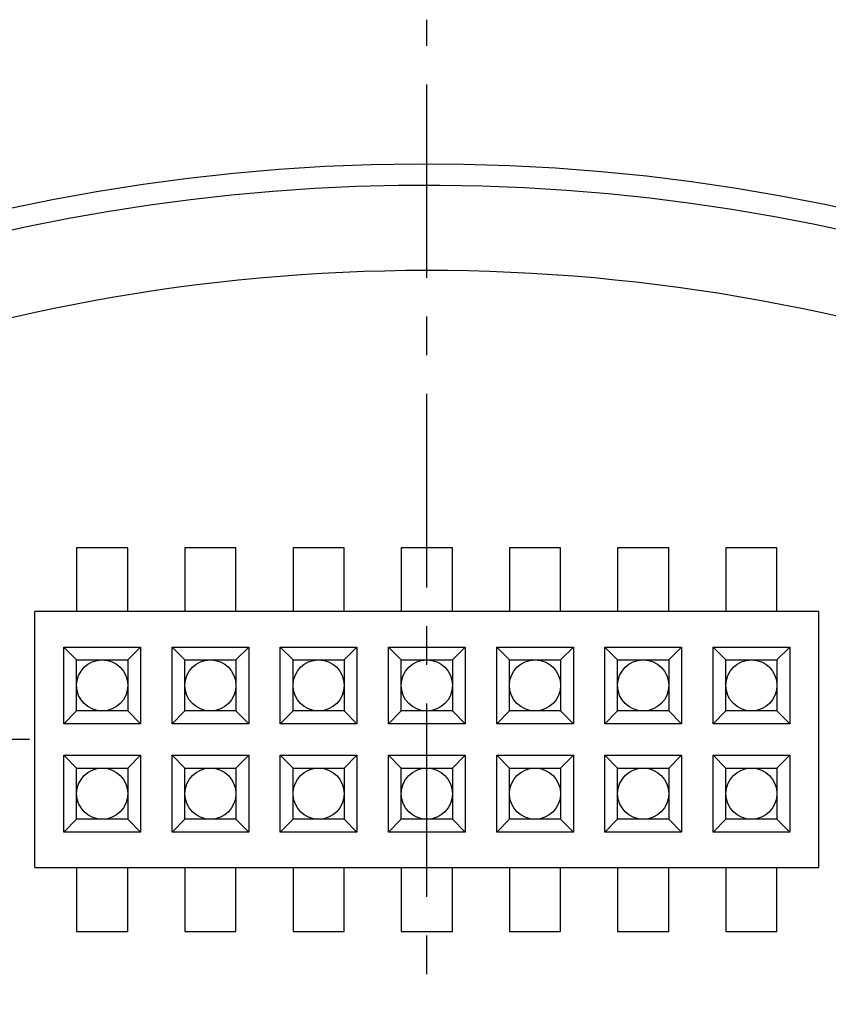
# Model space of a CAD drawing. Header units: millimetres. Extents: x -117 to 182, y -33 to 89.
# Tile 120 of 135: x 139 to 149, y 47 to 58. Entities that reach past the tile are written whole.
import ezdxf

# ---------------------------------------------------------------- set-up
doc = ezdxf.new("R2010")
doc.units = ezdxf.units.MM
doc.header["$LTSCALE"] = 1.21
doc.header["$MEASUREMENT"] = 0
doc.header["$PDMODE"] = 3
doc.header["$PDSIZE"] = 0.3125
doc.linetypes.add('CENTER', pattern=[0.6, 0.375, -0.075, 0.075, -0.075])
doc.layers.get('0').update_dxf_attribs({"linetype": 'CONTINUOUS'})
doc.layers.get('DEFPOINTS').update_dxf_attribs({"linetype": 'CONTINUOUS'})
doc.layers.add('Dim', color=3, linetype='CONTINUOUS', lineweight=25)
doc.styles.get("Standard").update_dxf_attribs({"font": 'txt', "width": 0.8})
doc.dimstyles.get("Standard").update_dxf_attribs({"dimtxt": 0.15625, "dimasz": 0.1875, "dimexe": 0.125, "dimexo": 0.0625, "dimgap": 0.09, "dimtad": 0, "dimtih": 1, "dimtoh": 1, "dimzin": 4, "dimdsep": 46, "dimtxsty": 'STANDARD', "dimblk": '_FILLED', "dimblk1": '_FILLED', "dimblk2": '_FILLED', "dimcen": 0.09, "dimazin": 1, "dimtp": 0.01, "dimtm": 0.01, "dimtfac": 1, "dimtofl": 0, "dimtmove": 0, "dimatfit": 3, "dimldrblk": '_FILLED', "dimfxl": 1, "dimtolj": 1, "dimtzin": 4, "dimarcsym": 0})

# ---------------------------------------------------------------- blocks, each defined once
blk = doc.blocks.new('_FILLED')
at = {"color": 0, "linetype": 'ByBlock'}
blk.add_solid([(0, 0), (-1, 0.1667), (-1, -0.1667)], dxfattribs=at)
blk = doc.blocks.new('*D24')
at = {"color": 0, "linetype": 'ByBlock', "lineweight": -2}
for p, q in [((139.223, 49.924), (108.616, 49.924)), ((108.741, 49.924), (108.741, 37.597)), ((108.741, 17.424), (108.741, 29.751)), ((139.223, 17.424), (108.616, 17.424))]:
    blk.add_line(p, q, dxfattribs=at)
at = {"layer": 'DEFPOINTS', "color": 0, "linetype": 'ByBlock'}
for p in [(139.285, 49.924), (139.285, 17.424)]:
    blk.add_point(p, dxfattribs=at)
at = {"color": 0, "linetype": 'ByBlock', "lineweight": -2, "xscale": 2, "yscale": 2, "zscale": 2}
for p, rotation in [((108.741, 49.924), 90), ((108.741, 17.424), 270)]:
    blk.add_blockref('_FILLED', p, dxfattribs=dict(at, rotation=rotation))
at = {"color": 0, "linetype": 'ByBlock', "lineweight": -2, "insert": (108.741, 33.674), "char_height": 2.5, "attachment_point": 5, "rotation": 90}
blk.add_mtext('\\A1;32.50', dxfattribs=at)

msp = doc.modelspace()

# ---------------------------------------------------------------- linework, layer by layer
at = {"color": 6, "linetype": 'CENTER', "ltscale": 5}
msp.add_line((143.885, 8.148), (143.885, 58.367), dxfattribs=at)
at = {"color": 7, "linetype": 'Continuous'}
for p, q in [((139.775, 52.174), (139.775, 51.424)), ((140.375, 52.174), (139.775, 52.174)), ((140.375, 51.424), (140.375, 52.174)), ((141.045, 52.174), (141.045, 51.424)), ((141.645, 52.174), (141.045, 52.174)), ((141.645, 51.424), (141.645, 52.174)), ((142.315, 52.174), (142.315, 51.424)), ((142.915, 52.174), (142.315, 52.174)), ((142.915, 51.424), (142.915, 52.174)), ((143.585, 52.174), (143.585, 51.424)), ((144.185, 52.174), (143.585, 52.174)), ((144.185, 51.424), (144.185, 52.174)), ((144.855, 52.174), (144.855, 51.424)), ((145.455, 52.174), (144.855, 52.174)), ((145.455, 51.424), (145.455, 52.174)), ((146.125, 52.174), (146.125, 51.424)), ((146.725, 52.174), (146.125, 52.174)), ((146.725, 51.424), (146.725, 52.174)), ((147.395, 52.174), (147.395, 51.424)), ((147.995, 52.174), (147.395, 52.174)), ((147.995, 51.424), (147.995, 52.174)), ((139.285, 48.424), (139.285, 51.424)), ((148.485, 51.424), (139.285, 51.424)), ((148.485, 48.424), (148.485, 51.424)), ((139.625, 50.109), (139.625, 51.009)), ((139.775, 50.859), (139.625, 51.009)), ((139.625, 51.009), (140.525, 51.009)), ((140.375, 50.859), (140.525, 51.009)), ((140.525, 51.009), (140.525, 50.109)), ((140.895, 50.109), (140.895, 51.009)), ((141.045, 50.859), (140.895, 51.009)), ((140.895, 51.009), (141.795, 51.009)), ((141.645, 50.859), (141.795, 51.009)), ((141.795, 51.009), (141.795, 50.109)), ((142.165, 50.109), (142.165, 51.009)), ((142.315, 50.859), (142.165, 51.009)), ((142.165, 51.009), (143.065, 51.009)), ((142.915, 50.859), (143.065, 51.009)), ((143.065, 51.009), (143.065, 50.109)), ((143.435, 50.109), (143.435, 51.009)), ((143.585, 50.859), (143.435, 51.009)), ((143.435, 51.009), (144.335, 51.009)), ((144.185, 50.859), (144.335, 51.009)), ((144.335, 51.009), (144.335, 50.109)), ((144.705, 50.109), (144.705, 51.009)), ((144.855, 50.859), (144.705, 51.009)), ((144.705, 51.009), (145.605, 51.009)), ((145.455, 50.859), (145.605, 51.009)), ((145.605, 51.009), (145.605, 50.109)), ((145.975, 50.109), (145.975, 51.009)), ((146.125, 50.859), (145.975, 51.009)), ((145.975, 51.009), (146.875, 51.009)), ((146.725, 50.859), (146.875, 51.009)), ((146.875, 51.009), (146.875, 50.109)), ((147.245, 50.109), (147.245, 51.009)), ((147.395, 50.859), (147.245, 51.009)), ((147.245, 51.009), (148.145, 51.009)), ((147.995, 50.859), (148.145, 51.009)), ((148.145, 51.009), (148.145, 50.109)), ((139.775, 50.259), (139.775, 50.859)), ((139.775, 50.859), (140.375, 50.859)), ((140.375, 50.859), (140.375, 50.259)), ((141.045, 50.259), (141.045, 50.859)), ((141.045, 50.859), (141.645, 50.859)), ((141.645, 50.859), (141.645, 50.259)), ((142.315, 50.259), (142.315, 50.859)), ((142.315, 50.859), (142.915, 50.859)), ((142.915, 50.859), (142.915, 50.259)), ((143.585, 50.259), (143.585, 50.859)), ((143.585, 50.859), (144.185, 50.859)), ((144.185, 50.859), (144.185, 50.259)), ((144.855, 50.259), (144.855, 50.859)), ((144.855, 50.859), (145.455, 50.859)), ((145.455, 50.859), (145.455, 50.259)), ((146.125, 50.259), (146.125, 50.859)), ((146.125, 50.859), (146.725, 50.859)), ((146.725, 50.859), (146.725, 50.259)), ((147.395, 50.259), (147.395, 50.859)), ((147.395, 50.859), (147.995, 50.859)), ((147.995, 50.859), (147.995, 50.259)), ((139.775, 50.259), (139.625, 50.109)), ((140.375, 50.259), (139.775, 50.259)), ((140.375, 50.259), (140.525, 50.109)), ((141.045, 50.259), (140.895, 50.109)), ((141.645, 50.259), (141.045, 50.259)), ((141.645, 50.259), (141.795, 50.109)), ((142.315, 50.259), (142.165, 50.109)), ((142.915, 50.259), (142.315, 50.259)), ((142.915, 50.259), (143.065, 50.109)), ((143.585, 50.259), (143.435, 50.109)), ((144.185, 50.259), (143.585, 50.259)), ((144.185, 50.259), (144.335, 50.109)), ((144.855, 50.259), (144.705, 50.109)), ((145.455, 50.259), (144.855, 50.259)), ((145.455, 50.259), (145.605, 50.109)), ((146.125, 50.259), (145.975, 50.109)), ((146.725, 50.259), (146.125, 50.259)), ((146.725, 50.259), (146.875, 50.109)), ((147.395, 50.259), (147.245, 50.109)), ((147.995, 50.259), (147.395, 50.259)), ((147.995, 50.259), (148.145, 50.109)), ((140.525, 50.109), (139.625, 50.109)), ((141.795, 50.109), (140.895, 50.109)), ((143.065, 50.109), (142.165, 50.109)), ((144.335, 50.109), (143.435, 50.109)), ((145.605, 50.109), (144.705, 50.109)), ((146.875, 50.109), (145.975, 50.109)), ((148.145, 50.109), (147.245, 50.109)), ((139.625, 48.839), (139.625, 49.739)), ((139.775, 49.589), (139.625, 49.739)), ((139.625, 49.739), (140.525, 49.739)), ((140.375, 49.589), (140.525, 49.739)), ((140.525, 49.739), (140.525, 48.839)), ((140.895, 48.839), (140.895, 49.739)), ((141.045, 49.589), (140.895, 49.739)), ((140.895, 49.739), (141.795, 49.739)), ((141.645, 49.589), (141.795, 49.739)), ((141.795, 49.739), (141.795, 48.839)), ((142.165, 48.839), (142.165, 49.739)), ((142.315, 49.589), (142.165, 49.739)), ((142.165, 49.739), (143.065, 49.739)), ((142.915, 49.589), (143.065, 49.739)), ((143.065, 49.739), (143.065, 48.839)), ((143.435, 48.839), (143.435, 49.739)), ((143.585, 49.589), (143.435, 49.739)), ((143.435, 49.739), (144.335, 49.739)), ((144.185, 49.589), (144.335, 49.739)), ((144.335, 49.739), (144.335, 48.839)), ((144.705, 48.839), (144.705, 49.739)), ((144.855, 49.589), (144.705, 49.739)), ((144.705, 49.739), (145.605, 49.739)), ((145.455, 49.589), (145.605, 49.739)), ((145.605, 49.739), (145.605, 48.839)), ((145.975, 48.839), (145.975, 49.739)), ((146.125, 49.589), (145.975, 49.739)), ((145.975, 49.739), (146.875, 49.739)), ((146.725, 49.589), (146.875, 49.739)), ((146.875, 49.739), (146.875, 48.839)), ((147.245, 48.839), (147.245, 49.739)), ((147.395, 49.589), (147.245, 49.739)), ((147.245, 49.739), (148.145, 49.739)), ((147.995, 49.589), (148.145, 49.739)), ((148.145, 49.739), (148.145, 48.839)), ((139.775, 48.989), (139.775, 49.589)), ((139.775, 49.589), (140.375, 49.589)), ((140.375, 49.589), (140.375, 48.989)), ((141.045, 48.989), (141.045, 49.589)), ((141.045, 49.589), (141.645, 49.589)), ((141.645, 49.589), (141.645, 48.989)), ((142.315, 48.989), (142.315, 49.589)), ((142.315, 49.589), (142.915, 49.589)), ((142.915, 49.589), (142.915, 48.989)), ((143.585, 48.989), (143.585, 49.589)), ((143.585, 49.589), (144.185, 49.589)), ((144.185, 49.589), (144.185, 48.989)), ((144.855, 48.989), (144.855, 49.589)), ((144.855, 49.589), (145.455, 49.589)), ((145.455, 49.589), (145.455, 48.989)), ((146.125, 48.989), (146.125, 49.589)), ((146.125, 49.589), (146.725, 49.589)), ((146.725, 49.589), (146.725, 48.989)), ((147.395, 48.989), (147.395, 49.589)), ((147.395, 49.589), (147.995, 49.589)), ((147.995, 49.589), (147.995, 48.989)), ((139.775, 48.989), (139.625, 48.839)), ((140.375, 48.989), (139.775, 48.989)), ((140.375, 48.989), (140.525, 48.839)), ((141.045, 48.989), (140.895, 48.839)), ((141.645, 48.989), (141.045, 48.989)), ((141.645, 48.989), (141.795, 48.839)), ((142.315, 48.989), (142.165, 48.839)), ((142.915, 48.989), (142.315, 48.989)), ((142.915, 48.989), (143.065, 48.839)), ((143.585, 48.989), (143.435, 48.839)), ((144.185, 48.989), (143.585, 48.989)), ((144.185, 48.989), (144.335, 48.839)), ((144.855, 48.989), (144.705, 48.839)), ((145.455, 48.989), (144.855, 48.989)), ((145.455, 48.989), (145.605, 48.839)), ((146.125, 48.989), (145.975, 48.839)), ((146.725, 48.989), (146.125, 48.989)), ((146.725, 48.989), (146.875, 48.839)), ((147.395, 48.989), (147.245, 48.839)), ((147.995, 48.989), (147.395, 48.989)), ((147.995, 48.989), (148.145, 48.839)), ((140.525, 48.839), (139.625, 48.839)), ((141.795, 48.839), (140.895, 48.839)), ((143.065, 48.839), (142.165, 48.839)), ((144.335, 48.839), (143.435, 48.839)), ((145.605, 48.839), (144.705, 48.839)), ((146.875, 48.839), (145.975, 48.839)), ((148.145, 48.839), (147.245, 48.839)), ((139.285, 48.424), (148.485, 48.424)), ((139.775, 48.424), (139.775, 47.674)), ((140.375, 47.674), (140.375, 48.424)), ((141.045, 48.424), (141.045, 47.674)), ((141.645, 47.674), (141.645, 48.424)), ((142.315, 48.424), (142.315, 47.674)), ((142.915, 47.674), (142.915, 48.424)), ((143.585, 48.424), (143.585, 47.674)), ((144.185, 47.674), (144.185, 48.424)), ((144.855, 48.424), (144.855, 47.674)), ((145.455, 47.674), (145.455, 48.424)), ((146.125, 48.424), (146.125, 47.674)), ((146.725, 47.674), (146.725, 48.424)), ((147.395, 48.424), (147.395, 47.674)), ((147.995, 47.674), (147.995, 48.424)), ((139.775, 47.674), (140.375, 47.674)), ((141.045, 47.674), (141.645, 47.674)), ((142.315, 47.674), (142.915, 47.674)), ((143.585, 47.674), (144.185, 47.674)), ((144.855, 47.674), (145.455, 47.674)), ((146.125, 47.674), (146.725, 47.674)), ((147.395, 47.674), (147.995, 47.674))]:
    msp.add_line(p, q, dxfattribs=at)
for centre in [(140.075, 50.559), (141.345, 50.559), (142.615, 50.559), (143.885, 50.559), (145.155, 50.559), (146.425, 50.559), (147.695, 50.559), (140.075, 49.289), (141.345, 49.289), (142.615, 49.289), (143.885, 49.289), (145.155, 49.289), (146.425, 49.289), (147.695, 49.289)]:
    msp.add_circle(centre, 0.3, dxfattribs=at)
for radius, start, end in [(23, 284.0554, 256.5021), (22.75, 11.3677, 165.3524), (21.75, 56.1775, 140.6584)]:
    msp.add_arc((143.885, 33.674), radius, start, end, dxfattribs=at)

# ---------------------------------------------------------------- dimensions: what is measured, and where the dimension line sits
at = {"layer": 'Dim'}
dim = msp.add_linear_dim(base=(108.741, 17.424), p1=(139.285, 49.924), p2=(139.285, 17.424), angle=90, dimstyle='STANDARD', override={"dimtxt": 2.5, "dimasz": 2, "dimtih": 0, "dimtoh": 0, "dimzin": 0, "dimcen": 0.198, "dimadec": 0, "dimazin": 0, "dimtp": 0, "dimtm": 0, "dimtdec": 4, "dimtzin": 0}, dxfattribs=at)
dim.commit()
dim.dimension.update_dxf_attribs({"geometry": '*D24', "text_midpoint": (108.741, 33.674)})

doc.saveas('drawing.dxf')
